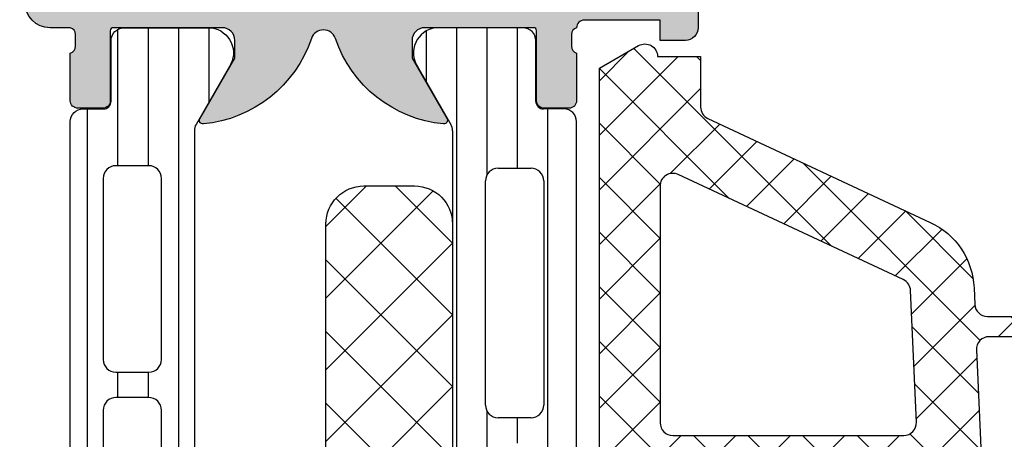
# Model space of a CAD drawing. Header units: millimetres. Extents: x 247761 to 294611, y 172579 to 236863.
# Tile 148 of 256: x 261824 to 261863, y 174666 to 174683. Entities that reach past the tile are written whole.
import ezdxf

# ---------------------------------------------------------------- set-up
doc = ezdxf.new("R2010")
doc.units = ezdxf.units.MM
doc.layers.add('FASÁDA DETAILNÍ', color=4, linetype='Continuous')
doc.layers.add('NOVA', color=240, linetype='Continuous')

# ---------------------------------------------------------------- blocks, each defined once
blk = doc.blocks.new('A$C69D17D4D')
at = {"layer": 'FASÁDA DETAILNÍ'}
h = blk.add_hatch(color=256, dxfattribs=at)
edge = h.paths.add_edge_path()
edge.add_arc((-12816.79999002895, 1311.061932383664), 0.1199999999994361, 90, 180.0000000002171)
edge.add_line((-12816.91999002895, 1311.061932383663), (-12816.91999002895, 1308.301934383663))
edge.add_arc((-12817.21999002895, 1308.301934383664), 0.3000000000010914, 270, 359.99999999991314, ccw=False)
edge.add_line((-12817.21999002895, 1308.001934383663), (-12818.199964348, 1308.001934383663))
edge.add_arc((-12818.199964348, 1308.301934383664), 0.3000000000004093, 180.0000000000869, 270, ccw=False)
edge.add_line((-12818.499964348, 1308.301934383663), (-12818.499964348, 1310.181945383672))
edge.add_arc((-12818.57883144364, 1310.449488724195), 0.2789255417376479, 286.4245945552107, 361.1628700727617)
edge.add_line((-12818.299963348, 1310.455149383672), (-12818.299963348, 1310.908743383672))
edge.add_arc((-12818.57880079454, 1310.914411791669), 0.2788950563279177, 358.8354106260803, 433.5801235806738)
edge.add_line((-12818.499964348, 1311.181932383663), (-12819.30013906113, 1311.181932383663))
edge.add_arc((-12819.30013906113, 1312.181932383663), 0.9999999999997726, 180.000000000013, 270, ccw=False)
edge.add_line((-12820.30013906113, 1312.181932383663), (-12820.30013906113, 1315.681939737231))
edge.add_arc((-12819.30011923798, 1315.681919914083), 1.000019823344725, 90.00113576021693, 179.9988642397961, ccw=False)
edge.add_line((-12819.30013906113, 1316.681939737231), (-12818.80013906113, 1316.681939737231))
edge.add_line((-12818.80013906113, 1316.681939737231), (-12818.80013906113, 1314.181939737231))
edge.add_arc((-12817.80009367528, 1314.181985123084), 1.0000453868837, 180.0026002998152, 269.9973997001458)
edge.add_line((-12817.80013906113, 1313.181939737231), (-12816.50012075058, 1313.181939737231))
edge.add_arc((-12816.50017325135, 1314.181992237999), 1.000052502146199, 270.003007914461, 359.9969920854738)
edge.add_line((-12815.50012075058, 1314.181939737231), (-12815.50012075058, 1321.181939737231))
edge.add_arc((-12816.02524250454, 1321.681939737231), 0.7250881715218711, 316.4038161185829, 403.5961838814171)
edge.add_line((-12815.50012075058, 1322.181939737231), (-12815.50012075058, 1328.216027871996))
edge.add_arc((-12816.50017325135, 1328.215975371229), 1.000052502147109, 0.00300791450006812, 89.99699208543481)
edge.add_line((-12816.50012075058, 1329.216027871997), (-12817.80013906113, 1329.216027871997))
edge.add_arc((-12817.80009367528, 1328.215982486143), 1.000045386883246, 90.00260029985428, 179.9973997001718)
edge.add_line((-12818.80013906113, 1328.216027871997), (-12818.80013906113, 1326.681939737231))
edge.add_line((-12818.80013906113, 1326.681939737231), (-12819.40014516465, 1326.681939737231))
edge.add_line((-12819.40014516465, 1326.681939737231), (-12820.50012075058, 1327.781945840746))
edge.add_line((-12820.50012075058, 1327.781945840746), (-12820.50012075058, 1331.181939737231))
edge.add_line((-12820.50012075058, 1331.181939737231), (-12793.50021993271, 1331.181939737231))
edge.add_line((-12793.50021993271, 1331.181939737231), (-12793.50021993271, 1327.781945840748))
edge.add_line((-12793.50021993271, 1327.781945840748), (-12794.60019551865, 1326.681939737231))
edge.add_line((-12794.60019551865, 1326.681939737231), (-12795.20020162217, 1326.681939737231))
edge.add_line((-12795.20020162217, 1326.681939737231), (-12795.20020162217, 1328.216027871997))
edge.add_arc((-12796.20024700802, 1328.215982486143), 1.0000453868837, 0.002600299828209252, 89.99739970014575)
edge.add_line((-12796.20020162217, 1329.216027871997), (-12797.50021993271, 1329.216027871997))
edge.add_arc((-12797.50016743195, 1328.215975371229), 1.000052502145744, 90.003007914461, 179.9969920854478)
edge.add_line((-12798.50021993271, 1328.216027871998), (-12798.50021993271, 1322.181939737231))
edge.add_arc((-12797.97509817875, 1321.681939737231), 0.7250881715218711, 136.4038161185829, 223.5961838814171)
edge.add_line((-12798.50021993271, 1321.181939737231), (-12798.50021993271, 1314.181939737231))
edge.add_arc((-12797.50016743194, 1314.181992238), 1.000052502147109, 180.0030079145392, 269.9969920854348)
edge.add_line((-12797.50021993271, 1313.181939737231), (-12796.20020162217, 1313.181939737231))
edge.add_arc((-12796.20024700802, 1314.181985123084), 1.000045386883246, 270.0026002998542, 359.9973997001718)
edge.add_line((-12795.20020162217, 1314.181939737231), (-12795.20020162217, 1316.681939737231))
edge.add_line((-12795.20020162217, 1316.681939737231), (-12794.70020162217, 1316.681939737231))
edge.add_arc((-12794.70022144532, 1315.681919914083), 1.00001982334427, 0.0011357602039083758, 89.99886423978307, ccw=False)
edge.add_line((-12793.70020162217, 1315.681939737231), (-12793.70020162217, 1311.181939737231))
edge.add_arc((-12794.20019130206, 1311.181929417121), 0.4999896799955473, -90.00118262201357, 0.0011826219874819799, ccw=False)
edge.add_line((-12794.20020162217, 1310.681939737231), (-12795.20020162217, 1310.681939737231))
edge.add_line((-12795.20020162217, 1310.681939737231), (-12795.20020162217, 1311.481942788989))
edge.add_line((-12795.20020162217, 1311.481942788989), (-12798.20021688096, 1311.481942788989))
edge.add_arc((-12798.20021957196, 1311.181935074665), 0.3000077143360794, 89.99948607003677, 180.0005139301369)
edge.add_arc((-12798.42139083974, 1310.91441179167), 0.278895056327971, 106.4198764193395, 181.1645893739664)
edge.add_line((-12798.70022828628, 1310.908743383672), (-12798.70022828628, 1310.455149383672))
edge.add_arc((-12798.42136019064, 1310.449488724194), 0.2789255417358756, 178.8371299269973, 253.5754054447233)
edge.add_line((-12798.50022728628, 1310.181945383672), (-12798.50022728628, 1308.301934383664))
edge.add_arc((-12798.80022728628, 1308.301934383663), 0.2999999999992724, -90, 8.691358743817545e-11, ccw=False)
edge.add_line((-12798.80022728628, 1308.001934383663), (-12799.78020160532, 1308.001934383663))
edge.add_arc((-12799.78020160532, 1308.301934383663), 0.2999999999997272, 179.9999999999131, 270, ccw=False)
edge.add_line((-12800.08020160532, 1308.301934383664), (-12800.08020160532, 1311.061932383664))
edge.add_arc((-12800.20020160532, 1311.061932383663), 0.1200000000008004, 2.171258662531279e-10, 90)
edge.add_line((-12800.20020160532, 1311.181932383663), (-12804.50022728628, 1311.181932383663))
edge.add_arc((-12804.50022728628, 1310.681932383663), 0.5, 90, 179.9999999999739)
edge.add_line((-12805.00022728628, 1310.681932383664), (-12805.00022728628, 1309.981932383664))
edge.add_line((-12805.00022728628, 1309.981932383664), (-12803.61873182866, 1307.589112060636))
edge.add_arc((-12803.73834707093, 1307.520052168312), 0.1381197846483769, -97.70243749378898, 29.99999999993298, ccw=False)
edge.add_arc((-12803.29072868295, 1312.361403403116), 4.999999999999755, 198.7094007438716, 264.65077199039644, ccw=False)
edge.add_arc((-12808.50009581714, 1310.5971772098), 0.5000000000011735, 18.709400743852, 161.2905992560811)
edge.add_arc((-12813.70946295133, 1312.361403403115), 4.99999999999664, 275.3492280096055, 341.29059925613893, ccw=False)
edge.add_arc((-12813.26184456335, 1307.520052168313), 0.1381197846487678, 150.0000000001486, 277.70243749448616, ccw=False)
edge.add_line((-12813.38145980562, 1307.589112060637), (-12811.999964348, 1309.981932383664))
edge.add_line((-12811.999964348, 1309.981932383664), (-12811.999964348, 1310.681932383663))
edge.add_arc((-12812.499964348, 1310.681932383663), 0.5, 359.999999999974, 450)
edge.add_line((-12812.499964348, 1311.181932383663), (-12816.79999002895, 1311.181932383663))
edge = h.paths.add_edge_path(flags=16)
edge.add_arc((-12801.50021230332, 1329.081933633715), 0.5, 0, 90)
edge.add_line((-12801.50021230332, 1329.581933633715), (-12813.50012075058, 1329.581933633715))
edge.add_arc((-12813.50012075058, 1329.081933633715), 0.5, 90, 180)
edge.add_line((-12814.00012075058, 1329.081933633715), (-12814.00012075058, 1313.381951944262))
edge.add_arc((-12813.50012075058, 1313.381951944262), 0.5, 180, 270)
edge.add_line((-12813.50012075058, 1312.881951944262), (-12801.50021230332, 1312.881951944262))
edge.add_arc((-12801.50021230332, 1313.381951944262), 0.5, 270, 360)
edge.add_line((-12801.00021230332, 1313.381951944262), (-12801.00021230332, 1314.881951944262))
edge.add_line((-12801.00021230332, 1314.881951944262), (-12800.50021230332, 1314.881951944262))
edge.add_arc((-12800.50021230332, 1315.381951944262), 0.5, 270, 360)
edge.add_line((-12800.00021230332, 1315.381951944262), (-12800.00021230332, 1327.081933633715))
edge.add_arc((-12800.50021230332, 1327.081933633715), 0.5, 0, 90)
edge.add_line((-12800.50021230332, 1327.581933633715), (-12801.00021230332, 1327.581933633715))
edge.add_line((-12801.00021230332, 1327.581933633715), (-12801.00021230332, 1329.081933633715))
h = blk.add_hatch(dxfattribs=at)
h.set_pattern_fill('_USER', color=256, scale=1.2, angle=90, style=0, pattern_type=0)
h.set_pattern_definition([(90, (-12818.50012075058, 1273.681939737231), (-1.2, 7.347638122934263e-17), [])])
edge = h.paths.add_edge_path()
edge.add_line((-12813.53310896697, 1277.506049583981), (-12812.21463925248, 1275.222392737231))
edge.add_arc((-12813.05589190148, 1274.681757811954), 0.9999960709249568, -81.81839194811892, 32.72701609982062, ccw=False)
edge.add_line((-12812.91358125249, 1273.691939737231), (-12816.39012275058, 1273.691939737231))
edge.add_arc((-12816.39012539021, 1274.19193571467), 0.4999959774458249, 179.9996975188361, 270.0003024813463, ccw=False)
edge.add_line((-12816.89012136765, 1274.191938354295), (-12816.88978941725, 1276.591936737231))
edge.add_arc((-12817.18978941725, 1276.591936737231), 0.2999999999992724, 359.9999999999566, 450)
edge.add_line((-12817.18978941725, 1276.891936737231), (-12818.00012075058, 1276.891936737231))
edge.add_arc((-12818.00012342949, 1277.391934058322), 0.4999973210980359, 179.9996930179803, 270.0003069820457, ccw=False)
edge.add_line((-12818.50012075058, 1277.391936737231), (-12818.50012075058, 1307.474411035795))
edge.add_arc((-12818.00012342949, 1307.474413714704), 0.4999973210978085, 89.99969301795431, 180.0003069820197, ccw=False)
edge.add_line((-12818.00012075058, 1307.974411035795), (-12817.18978941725, 1307.974411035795))
edge.add_arc((-12817.18978941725, 1308.274411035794), 0.2999999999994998, 270, 360.0000000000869)
edge.add_line((-12816.88978941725, 1308.274411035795), (-12816.89012136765, 1310.674409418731))
edge.add_arc((-12816.39012539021, 1310.674412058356), 0.4999959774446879, 89.9996975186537, 180.0003024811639, ccw=False)
edge.add_line((-12816.39012275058, 1311.174408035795), (-12812.91358125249, 1311.174408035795))
edge.add_arc((-12813.05589190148, 1310.184589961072), 0.9999960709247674, -32.72701609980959, 81.81839194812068, ccw=False)
edge.add_line((-12812.21463925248, 1309.643955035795), (-12813.53310896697, 1307.360298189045))
edge.add_arc((-12813.10009625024, 1307.110298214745), 0.5000000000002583, 150.0000034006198, 179.9999400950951)
edge.add_line((-12813.60009625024, 1307.110298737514), (-12813.60009625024, 1277.756049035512))
edge.add_arc((-12813.10009625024, 1277.756049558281), 0.5000000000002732, 180.0000599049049, 209.9999965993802)
edge = h.paths.add_edge_path(flags=16)
edge.add_line((-12814.90010701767, 1298.082766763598), (-12814.90012227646, 1305.232791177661))
edge.add_arc((-12815.4001658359, 1305.232747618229), 0.500043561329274, 0.004991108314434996, 89.9950088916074)
edge.add_line((-12815.40012227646, 1305.732791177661), (-12816.70013105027, 1305.732791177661))
edge.add_arc((-12816.70010346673, 1305.232778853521), 0.5000123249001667, 90.00316076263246, 179.9985877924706)
edge.add_line((-12817.20011579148, 1305.232791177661), (-12817.20011579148, 1298.082766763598))
edge.add_arc((-12816.70007223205, 1298.082810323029), 0.500043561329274, 180.0049911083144, 269.9950088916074)
edge.add_line((-12816.70011579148, 1297.582766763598), (-12815.40010701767, 1297.582766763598))
edge.add_arc((-12815.40015057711, 1298.082810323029), 0.5000435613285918, 270.0049911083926, 359.9950088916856)
edge = h.paths.add_edge_path(flags=16)
edge.add_line((-12814.90010701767, 1279.732767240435), (-12814.90010701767, 1286.882793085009))
edge.add_arc((-12815.40015057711, 1286.882749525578), 0.500043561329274, 0.004991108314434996, 89.9950088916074)
edge.add_line((-12815.40010701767, 1287.382793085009), (-12816.70011579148, 1287.382793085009))
edge.add_arc((-12816.70007223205, 1286.882749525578), 0.5000435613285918, 90.0049911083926, 179.9950088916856)
edge.add_line((-12817.20011579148, 1286.882793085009), (-12817.20011579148, 1279.732767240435))
edge.add_arc((-12816.70007223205, 1279.732810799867), 0.500043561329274, 180.0049911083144, 269.9950088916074)
edge.add_line((-12816.70011579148, 1279.232767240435), (-12815.40010701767, 1279.232767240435))
edge.add_arc((-12815.40015057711, 1279.732810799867), 0.5000435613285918, 270.0049911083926, 359.9950088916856)
edge = h.paths.add_edge_path(flags=16)
edge.add_line((-12814.90010701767, 1288.882793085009), (-12814.90010701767, 1296.082766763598))
edge.add_arc((-12815.40005624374, 1296.082817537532), 0.4999492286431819, 359.9941811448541, 450.0058188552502)
edge.add_line((-12815.40010701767, 1296.582766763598), (-12816.70011579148, 1296.582766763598))
edge.add_arc((-12816.70016656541, 1296.082817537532), 0.4999492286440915, 89.99418114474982, 180.0058188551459)
edge.add_line((-12817.20011579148, 1296.082766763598), (-12817.20011579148, 1288.882793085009))
edge.add_arc((-12816.70016656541, 1288.882742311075), 0.4999492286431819, 179.9941811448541, 270.0058188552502)
edge.add_line((-12816.70011579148, 1288.382793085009), (-12815.40010701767, 1288.382793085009))
edge.add_arc((-12815.40005624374, 1288.882742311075), 0.4999492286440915, 269.9941811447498, 360.005818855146)
h = blk.add_hatch(dxfattribs=at)
h.set_pattern_fill('LINIE', color=256, scale=1.2, angle=90, style=0)
h.set_pattern_definition([(90, (19.28296211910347, -0.6246130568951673), (-1.2, 7.347638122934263e-17), [])])
edge = h.paths.add_edge_path()
edge.add_arc((-12799.80931041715, 1271.592023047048), 0.2999999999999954, 90.00207529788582, 180.0020752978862, ccw=False)
edge.add_line((-12799.80932128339, 1271.892023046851), (-12798.99898995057, 1271.892051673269))
edge.add_arc((-12798.99900538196, 1272.392048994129), 0.4999973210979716, 270.0017683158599, 360.0023822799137)
edge.add_line((-12798.49900806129, 1272.392069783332), (-12798.4976875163, 1273.23314202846))
edge.add_arc((-12798.2976875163, 1273.23314202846), 0.1999999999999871, 90.00000000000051, 180.0000000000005, ccw=False)
edge.add_line((-12798.2976875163, 1273.43314202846), (-12794.19768751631, 1273.43314202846))
edge.add_arc((-12794.19768751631, 1273.93314202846), 0.5000000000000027, 269.9999999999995, 359.9999999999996)
edge.add_line((-12793.69768751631, 1273.93314202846), (-12793.69768751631, 1274.763891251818))
edge.add_arc((-12794.69768751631, 1274.763891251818), 0.9999999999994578, 360.0000000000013, 434.9999999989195)
edge.add_line((-12794.43886847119, 1275.729817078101), (-12795.19768751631, 1275.93314202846))
edge.add_line((-12795.19768751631, 1275.93314202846), (-12795.19768751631, 1274.93314202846))
edge.add_line((-12795.19768751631, 1274.93314202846), (-12797.4976875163, 1274.93314202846))
edge.add_arc((-12797.49597827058, 1275.937268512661), 1.004127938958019, 180.2340877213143, 269.9024699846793, ccw=False)
edge.add_line((-12798.50009782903, 1275.933166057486), (-12798.50009782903, 1278.933044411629))
edge.add_arc((-12797.49597848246, 1278.929016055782), 1.004127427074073, 450.09751797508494, 539.7701403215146, ccw=False)
edge.add_line((-12797.4976875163, 1279.93314202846), (-12795.19768751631, 1279.93314202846))
edge.add_line((-12795.19768751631, 1279.93314202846), (-12795.19768751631, 1278.93314202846))
edge.add_line((-12795.19768751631, 1278.93314202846), (-12794.43886847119, 1279.136466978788))
edge.add_arc((-12794.69768751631, 1280.102392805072), 1.000000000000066, 285.0000000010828, 359.9999999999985)
edge.add_line((-12793.69768751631, 1280.102392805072), (-12793.69768751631, 1280.93314202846))
edge.add_arc((-12794.19768751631, 1280.93314202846), 0.4999999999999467, 360, 450)
edge.add_line((-12794.19768751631, 1281.43314202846), (-12798.2976875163, 1281.43314202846))
edge.add_arc((-12798.2959589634, 1281.637315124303), 0.2041804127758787, 181.1558689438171, 269.5149389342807, ccw=False)
edge.add_line((-12798.50009782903, 1281.633196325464), (-12798.50012075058, 1307.474563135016))
edge.add_arc((-12799.00011807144, 1307.474547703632), 0.4999973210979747, 360.0017683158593, 450.0023822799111)
edge.add_line((-12799.00013886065, 1307.974545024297), (-12799.81047019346, 1307.974516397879))
edge.add_arc((-12799.8104810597, 1308.274516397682), 0.299999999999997, 180.0020752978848, 270.0020752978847, ccw=False)
edge.add_line((-12800.1104810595, 1308.274505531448), (-12800.11023603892, 1310.674503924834))
edge.add_arc((-12800.61023201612, 1310.674488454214), 0.499995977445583, 360.0017728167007, 450.0023777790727)
edge.add_line((-12800.610252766, 1311.174484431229), (-12804.0867942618, 1311.174357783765))
edge.add_arc((-12803.94444776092, 1310.184544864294), 0.99999607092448, 458.1836833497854, 572.7290913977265)
edge.add_line((-12804.78568082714, 1309.643879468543), (-12803.46712839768, 1307.360270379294))
edge.add_arc((-12803.90013205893, 1307.1102547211), 0.5000000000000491, 360.00213520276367, 390.00207189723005, ccw=False)
edge.add_line((-12803.40013205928, 1307.110273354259), (-12803.39904574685, 1272.75600459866))
edge.add_arc((-12803.89904574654, 1272.755987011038), 0.5000000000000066, 330.0020786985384, 360.0020153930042, ccw=False)
edge.add_line((-12803.4660239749, 1272.506002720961), (-12804.78441097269, 1270.222298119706))
edge.add_arc((-12803.94313874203, 1269.681693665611), 0.9999960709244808, 507.2750591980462, 621.8204672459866)
edge.add_line((-12804.08541353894, 1268.691870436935), (-12800.60887204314, 1268.691997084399))
edge.add_arc((-12800.60888751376, 1269.191993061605), 0.4999959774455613, 270.0017728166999, 360.0023777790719)
edge.add_line((-12800.10889153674, 1269.192013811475), (-12800.10931041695, 1271.592012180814))
edge = h.paths.add_edge_path(flags=16)
edge.add_line((-12800.299586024, 1295.783135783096), (-12801.59958013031, 1295.783135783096))
edge.add_arc((-12801.59958376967, 1296.283132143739), 0.4999963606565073, 179.9995829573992, 270.0004170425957, ccw=False)
edge.add_line((-12802.09958013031, 1296.283135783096), (-12802.09958013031, 1305.13312967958))
edge.add_arc((-12801.59958376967, 1305.133133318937), 0.4999963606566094, 89.99958295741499, 180.0004170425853, ccw=False)
edge.add_line((-12801.59958013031, 1305.63312967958), (-12800.29958602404, 1305.63312967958))
edge.add_arc((-12800.29956945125, 1305.133129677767), 0.5000000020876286, 360.0000002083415, 450.0018991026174, ccw=False)
edge.add_line((-12799.79956944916, 1305.133129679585), (-12799.79956944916, 1296.283135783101))
edge.add_arc((-12800.29956945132, 1296.283135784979), 0.5000000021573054, 269.99810091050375, 359.99999978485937, ccw=False)
edge = h.paths.add_edge_path(flags=16)
edge.add_arc((-12800.29956944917, 1285.583129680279), 0.4999999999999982, 269.9999999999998, 360.000000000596, ccw=False)
edge.add_line((-12800.29956944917, 1285.083129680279), (-12801.59958013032, 1285.083129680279))
edge.add_arc((-12801.59958013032, 1285.583129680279), 0.4999999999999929, 179.9999999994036, 269.99999999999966, ccw=False)
edge.add_line((-12802.09958013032, 1285.583129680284), (-12802.09958013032, 1294.2831357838))
edge.add_arc((-12801.59958013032, 1294.283135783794), 0.5000000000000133, 450.0000000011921, 539.9999999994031, ccw=False)
edge.add_line((-12801.59958013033, 1294.783135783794), (-12800.29956944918, 1294.783135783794))
edge.add_arc((-12800.29956944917, 1294.283135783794), 0.5000000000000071, 360.00000000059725, 450.0000000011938, ccw=False)
edge.add_line((-12799.79956944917, 1294.283135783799), (-12799.79956944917, 1285.583129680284))
edge = h.paths.add_edge_path(flags=16)
edge.add_arc((-12801.59958376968, 1283.583133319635), 0.4999963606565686, 89.99958295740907, 180.0004170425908, ccw=False)
edge.add_line((-12801.59958013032, 1284.083129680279), (-12800.29958602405, 1284.083129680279))
edge.add_arc((-12800.29956945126, 1283.583129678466), 0.5000000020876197, 360.00000020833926, 450.0018991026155, ccw=False)
edge.add_line((-12799.79956944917, 1283.583129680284), (-12799.79956944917, 1274.73312052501))
edge.add_arc((-12800.29955419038, 1274.733120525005), 0.4999847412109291, 269.99999999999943, 360.00000000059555, ccw=False)
edge.add_line((-12800.29955419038, 1274.233135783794), (-12801.59956487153, 1274.233135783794))
edge.add_arc((-12801.59956487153, 1274.733151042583), 0.5000152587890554, 179.9999999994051, 270.0000000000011, ccw=False)
edge.add_line((-12802.09958013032, 1274.733151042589), (-12802.09958013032, 1283.583129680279))
h = blk.add_hatch(dxfattribs=at)
h.set_pattern_fill('ANSI37', color=256, scale=0.48, angle=90, style=0)
h.set_pattern_definition([(135, (-12793.50012093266, 1281.181939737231), (-1.077630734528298, -1.077630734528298), []), (225, (-12793.50012093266, 1281.181939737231), (1.077630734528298, -1.077630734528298), [])])
edge = h.paths.add_edge_path(flags=16)
edge.add_line((-12794.16441493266, 1277.780662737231), (-12795.55726893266, 1277.880406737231))
edge.add_arc((-12795.60012642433, 1277.281939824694), 0.5999995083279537, 85.90391948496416, 180.0000083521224)
edge.add_arc((-12795.60012642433, 1277.281939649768), 0.5999995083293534, 179.9999916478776, 274.0960805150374)
edge.add_line((-12795.55726893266, 1276.683472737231), (-12794.16441493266, 1276.783216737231))
edge.add_arc((-12794.20012940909, 1277.281939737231), 0.5000001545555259, 274.0960644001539, 445.903935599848)
edge = h.paths.add_edge_path(flags=16)
edge.add_arc((-12791.0001213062, 1275.681943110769), 0.49999962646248, 89.9999571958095, 180.0000428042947)
edge.add_line((-12791.50012093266, 1275.681942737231), (-12791.50012093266, 1272.088257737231))
edge.add_arc((-12791.00012059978, 1272.088257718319), 0.5000003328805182, 179.9999978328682, 293.218026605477)
edge.add_line((-12790.80300493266, 1271.628751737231), (-12784.47190293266, 1274.344629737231))
edge.add_arc((-12784.66901885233, 1274.804135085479), 0.4999998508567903, 293.2180817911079, 362.500110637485)
edge.add_line((-12784.16949493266, 1274.825945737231), (-12784.20782093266, 1275.703752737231))
edge.add_arc((-12784.70734454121, 1275.681943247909), 0.4999994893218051, 2.499979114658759, 90.00004485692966)
edge.add_line((-12784.70734493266, 1276.181942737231), (-12791.00012093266, 1276.181942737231))
edge = h.paths.add_edge_path(flags=16)
edge.add_line((-12785.59195893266, 1301.235861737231), (-12794.48881193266, 1305.384531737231))
edge.add_arc((-12794.70012106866, 1304.931377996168), 0.4999998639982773, 64.99999208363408, 180.0000296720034)
edge.add_line((-12795.20012093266, 1304.931377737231), (-12795.20012093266, 1295.581942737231))
edge.add_arc((-12794.7001213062, 1295.581942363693), 0.4999996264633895, 179.9999571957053, 270.0000428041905)
edge.add_line((-12794.70012093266, 1295.081942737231), (-12785.57619793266, 1295.081942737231))
edge.add_arc((-12785.57619809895, 1295.581942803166), 0.5000000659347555, 270.0000190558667, 362.5000272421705)
edge.add_line((-12785.07667393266, 1295.603752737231), (-12785.30374393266, 1300.804516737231))
edge.add_arc((-12785.80326933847, 1300.782707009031), 0.5000012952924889, 2.4999974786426, 64.99990801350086)
edge = h.paths.add_edge_path(flags=16)
edge.add_arc((-12794.7001213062, 1292.381943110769), 0.49999962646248, 89.9999571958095, 180.0000428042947)
edge.add_line((-12795.20012093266, 1292.381942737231), (-12795.20012093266, 1285.181942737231))
edge.add_arc((-12794.7001213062, 1285.181942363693), 0.4999996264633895, 179.9999571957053, 270.0000428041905)
edge.add_line((-12794.70012093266, 1284.681942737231), (-12793.50012093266, 1284.681942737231))
edge.add_arc((-12793.50011943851, 1282.681944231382), 1.999998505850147, -4.280428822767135e-05, 90.00004280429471, ccw=False)
edge.add_line((-12791.50012093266, 1282.681942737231), (-12791.50012093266, 1278.881942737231))
edge.add_arc((-12791.0001213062, 1278.881942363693), 0.4999996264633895, 179.9999571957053, 270.0000428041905)
edge.add_line((-12791.00012093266, 1278.381942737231), (-12784.84705993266, 1278.381942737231))
edge.add_arc((-12784.84706009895, 1278.881942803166), 0.5000000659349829, 270.0000190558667, 362.5000272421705)
edge.add_line((-12784.34753593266, 1278.903752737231), (-12784.58767093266, 1284.403752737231))
edge.add_arc((-12785.08719454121, 1284.381943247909), 0.499999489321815, 2.499979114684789, 90.00004485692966)
edge.add_line((-12785.08719493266, 1284.881942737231), (-12790.40012093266, 1284.881942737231))
edge.add_arc((-12790.40012093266, 1285.981942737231), 1.099999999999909, 90, 270, ccw=False)
edge.add_line((-12790.40012093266, 1287.081942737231), (-12785.22690993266, 1287.081942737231))
edge.add_arc((-12785.22691009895, 1287.581942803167), 0.500000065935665, 270.0000190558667, 362.5000272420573)
edge.add_line((-12784.72738593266, 1287.603752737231), (-12784.93695893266, 1292.403752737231))
edge.add_arc((-12785.43648254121, 1292.381943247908), 0.4999994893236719, 2.499979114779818, 90.00004485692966)
edge.add_line((-12785.43648293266, 1292.881942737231), (-12794.70012093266, 1292.881942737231))
edge = h.paths.add_edge_path()
edge.add_line((-12793.31366393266, 1307.594995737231), (-12784.52579793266, 1303.497146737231))
edge.add_ellipse((-12785.79365542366, 1300.778221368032), major_axis=(-3.000002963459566, 0), ratio=1, start_angle=182.500058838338, end_angle=244.9999693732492, ccw=False)
edge.add_line((-12782.79650793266, 1300.909082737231), (-12782.76817393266, 1300.260132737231))
edge.add_ellipse((-12782.26865032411, 1300.281942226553), major_axis=(-0.4999994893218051, 0), ratio=1, start_angle=2.499979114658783, end_angle=90.00004485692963)
edge.add_line((-12782.26864993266, 1299.781942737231), (-12781.30012093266, 1299.781942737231))
edge.add_ellipse((-12781.30012085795, 1299.681942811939), major_axis=(-0.09999992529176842, 0), ratio=1, start_angle=179.9999571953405, end_angle=270.00004280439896, ccw=False)
edge.add_line((-12781.20012093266, 1299.681942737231), (-12781.20012093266, 1299.081942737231))
edge.add_ellipse((-12781.30012085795, 1299.081942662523), major_axis=(-0.09999992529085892, 0), ratio=1, start_angle=89.9999571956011, end_angle=180.0000428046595, ccw=False)
edge.add_line((-12781.30012093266, 1298.981942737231), (-12782.20315893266, 1298.981942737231))
edge.add_ellipse((-12782.20315876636, 1298.481942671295), major_axis=(-0.500000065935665, 0), ratio=1, start_angle=-89.99998094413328, end_angle=2.500027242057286)
edge.add_line((-12782.70268293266, 1298.460132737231), (-12782.30884493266, 1289.559838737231))
edge.add_ellipse((-12781.80933365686, 1289.581942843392), major_axis=(-0.5000001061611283, 0), ratio=1, start_angle=2.533769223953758, end_angle=90.000082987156)
edge.add_line((-12781.80933293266, 1289.081942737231), (-12781.20012093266, 1289.081942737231))
edge.add_ellipse((-12781.20012085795, 1288.981942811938), major_axis=(-0.09999992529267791, 0), ratio=1, start_angle=179.9999571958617, end_angle=270.00004280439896, ccw=False)
edge.add_line((-12781.10012093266, 1288.981942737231), (-12781.10012093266, 1288.381942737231))
edge.add_ellipse((-12781.20012085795, 1288.381942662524), major_axis=(-0.09999992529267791, 0), ratio=1, start_angle=89.9999571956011, end_angle=180.0000428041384, ccw=False)
edge.add_line((-12781.20012093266, 1288.281942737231), (-12781.72968293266, 1288.281942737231))
edge.add_ellipse((-12781.72968323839, 1287.7819422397), major_axis=(-0.5000004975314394, 0), ratio=1, start_angle=-90.00003503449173, end_angle=2.533697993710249)
edge.add_line((-12782.22919493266, 1287.759838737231), (-12781.71853893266, 1276.219613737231))
edge.add_ellipse((-12781.21901433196, 1276.241423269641), major_axis=(-0.5000004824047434, 0), ratio=1, start_angle=2.499979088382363, end_angle=93.2170573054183)
edge.add_line((-12781.19095493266, 1275.742210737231), (-12776.05721193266, 1276.030773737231))
edge.add_ellipse((-12776.17276735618, 1276.441191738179), major_axis=(-0.4263754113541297, 0), ratio=1, start_angle=105.724854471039, end_angle=249.2410276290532)
edge.add_line((-12776.02164393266, 1276.839886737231), (-12776.25424693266, 1276.838646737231))
edge.add_line((-12776.25424693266, 1276.838646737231), (-12778.13682593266, 1276.540508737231))
edge.add_line((-12778.13682593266, 1276.540508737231), (-12780.98611093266, 1276.940934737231))
edge.add_ellipse((-12780.94436033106, 1277.238015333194), major_axis=(-0.2999999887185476, 0), ratio=1, start_angle=-34.597746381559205, end_angle=82.00025595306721, ccw=False)
edge.add_ellipse((-12778.7217892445, 1275.704901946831), major_axis=(-3.000047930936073, 0), ratio=1, start_angle=251.99157541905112, end_angle=325.4023587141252, ccw=False)
edge.add_line((-12777.79430393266, 1278.557980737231), (-12775.53941293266, 1277.924404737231))
edge.add_ellipse((-12775.70034247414, 1277.149192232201), major_axis=(-0.7917403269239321, 0), ratio=1, start_angle=186.7983462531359, end_angle=258.2723102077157, ccw=False)
edge.add_line((-12774.91416893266, 1277.242914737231), (-12774.91294793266, 1276.184704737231))
edge.add_ellipse((-12776.09203415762, 1276.313828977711), major_axis=(-1.186135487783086, 0), ratio=1, start_angle=108.6555764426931, end_angle=173.7503218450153, ccw=False)
edge.add_line((-12775.71261493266, 1275.190014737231), (-12778.95395493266, 1274.095681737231))
edge.add_line((-12778.95395493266, 1274.095681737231), (-12787.00374993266, 1271.205903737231))
edge.add_line((-12787.00374993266, 1271.205903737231), (-12796.90162693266, 1266.873094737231))
edge.add_ellipse((-12797.09989699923, 1267.332103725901), major_axis=(-0.5000002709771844, 0), ratio=1, start_angle=0.06657637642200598, end_angle=113.36204948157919, ccw=False)
edge.add_line((-12797.59989693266, 1267.331522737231), (-12797.60053193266, 1267.878223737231))
edge.add_ellipse((-12797.10053182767, 1267.878804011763), major_axis=(-0.5000004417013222, 0), ratio=1, start_angle=-66.0791754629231, end_angle=0.0664945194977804, ccw=False)
edge.add_line((-12797.30326893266, 1268.335857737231), (-12794.09926593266, 1269.737613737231))
edge.add_ellipse((-12794.50012027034, 1270.653754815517), major_axis=(-0.9999993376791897, 0), ratio=1, start_angle=113.6316147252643, end_angle=180.0000528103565)
edge.add_line((-12793.50012093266, 1270.653755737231), (-12793.50012093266, 1275.881697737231))
edge.add_line((-12793.50012093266, 1275.881697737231), (-12795.29959993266, 1275.881706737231))
edge.add_line((-12795.29959993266, 1275.881706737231), (-12795.43754193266, 1275.366905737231))
edge.add_ellipse((-12795.71469595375, 1275.481670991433), major_axis=(-0.2999756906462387, 0), ratio=1, start_angle=67.49643330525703, end_angle=157.5062997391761, ccw=False)
edge.add_line((-12795.82950893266, 1275.204536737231), (-12797.09963593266, 1276.053703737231))
edge.add_ellipse((-12796.5999151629, 1276.91956792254), major_axis=(-0.9997207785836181, 0), ratio=1, start_angle=-0.007611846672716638, end_angle=60.00923930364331, ccw=False)
edge.add_line((-12797.59963593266, 1276.919700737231), (-12797.59960493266, 1277.644061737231))
edge.add_ellipse((-12796.59986710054, 1277.643853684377), major_axis=(-0.9997378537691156, 0), ratio=1, start_angle=299.99132494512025, end_angle=359.98807632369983, ccw=False)
edge.add_line((-12797.09960493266, 1278.509727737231), (-12795.82950893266, 1279.358894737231))
edge.add_ellipse((-12795.71469704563, 1279.081747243), major_axis=(-0.2999875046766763, 0), ratio=1, start_angle=202.49860380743, end_angle=292.5024061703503, ccw=False)
edge.add_line((-12795.43754193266, 1279.196540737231), (-12795.29956993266, 1278.681724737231))
edge.add_line((-12795.29956993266, 1278.681724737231), (-12793.50012093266, 1278.681716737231))
edge.add_line((-12793.50012093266, 1278.681716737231), (-12793.50012093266, 1281.881943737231))
edge.add_ellipse((-12793.80012070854, 1281.881943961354), major_axis=(-0.2999997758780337, 0), ratio=1, start_angle=179.999957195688, end_angle=270.0000428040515)
edge.add_line((-12793.80012093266, 1282.181943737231), (-12797.10011693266, 1282.181943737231))
edge.add_ellipse((-12797.1001173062, 1282.681943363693), major_axis=(-0.49999962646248, 0), ratio=1, start_angle=-4.280429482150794e-05, end_angle=90.00004280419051, ccw=False)
edge.add_line((-12797.60011693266, 1282.681943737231), (-12797.60011693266, 1309.579565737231))
edge.add_line((-12797.60011693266, 1309.579565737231), (-12796.04972493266, 1310.474683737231))
edge.add_ellipse((-12795.7997248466, 1310.041671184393), major_axis=(-0.4999999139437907, 0), ratio=1, start_angle=180.0000633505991, end_angle=300.0000170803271, ccw=False)
edge.add_line((-12795.29972493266, 1310.041671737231), (-12793.60235393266, 1310.041671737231))
edge.add_line((-12793.60235393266, 1310.041671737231), (-12793.60235393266, 1308.048149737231))
edge.add_ellipse((-12793.10235367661, 1308.04814938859), major_axis=(-0.500000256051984, 0), ratio=1, start_angle=-3.995133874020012e-05, end_angle=64.99987141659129)
h = blk.add_hatch(dxfattribs=at)
h.set_pattern_fill('ANSI37', color=256, scale=0.48, angle=90, style=0)
h.set_pattern_definition([(135, (-12793.50012075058, 1281.181939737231), (-1.077630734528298, -1.077630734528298), []), (225, (-12793.50012075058, 1281.181939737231), (1.077630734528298, -1.077630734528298), [])])
edge = h.paths.add_edge_path(flags=16)
edge.add_line((-12794.16441475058, 1277.780662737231), (-12795.55726875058, 1277.880406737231))
edge.add_arc((-12795.60012624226, 1277.281939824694), 0.5999995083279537, 85.90391948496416, 180.0000083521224)
edge.add_arc((-12795.60012624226, 1277.281939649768), 0.5999995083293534, 179.9999916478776, 274.0960805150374)
edge.add_line((-12795.55726875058, 1276.683472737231), (-12794.16441475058, 1276.783216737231))
edge.add_arc((-12794.20012922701, 1277.281939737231), 0.5000001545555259, 274.0960644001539, 445.903935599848)
edge = h.paths.add_edge_path(flags=16)
edge.add_arc((-12791.00012112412, 1275.681943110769), 0.49999962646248, 89.9999571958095, 180.0000428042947)
edge.add_line((-12791.50012075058, 1275.681942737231), (-12791.50012075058, 1272.088257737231))
edge.add_arc((-12791.0001204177, 1272.088257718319), 0.5000003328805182, 179.9999978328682, 293.218026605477)
edge.add_line((-12790.80300475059, 1271.628751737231), (-12784.47190275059, 1274.344629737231))
edge.add_arc((-12784.66901867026, 1274.804135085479), 0.4999998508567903, 293.2180817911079, 362.500110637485)
edge.add_line((-12784.16949475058, 1274.825945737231), (-12784.20782075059, 1275.703752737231))
edge.add_arc((-12784.70734435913, 1275.681943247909), 0.4999994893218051, 2.499979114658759, 90.00004485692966)
edge.add_line((-12784.70734475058, 1276.181942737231), (-12791.00012075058, 1276.181942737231))
edge = h.paths.add_edge_path(flags=16)
edge.add_line((-12785.59195875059, 1301.235861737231), (-12794.48881175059, 1305.384531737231))
edge.add_arc((-12794.70012088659, 1304.931377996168), 0.4999998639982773, 64.99999208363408, 180.0000296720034)
edge.add_line((-12795.20012075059, 1304.931377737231), (-12795.20012075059, 1295.581942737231))
edge.add_arc((-12794.70012112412, 1295.581942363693), 0.4999996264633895, 179.9999571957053, 270.0000428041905)
edge.add_line((-12794.70012075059, 1295.081942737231), (-12785.57619775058, 1295.081942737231))
edge.add_arc((-12785.57619791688, 1295.581942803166), 0.5000000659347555, 270.0000190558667, 362.5000272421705)
edge.add_line((-12785.07667375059, 1295.603752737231), (-12785.30374375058, 1300.804516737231))
edge.add_arc((-12785.80326915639, 1300.782707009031), 0.5000012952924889, 2.4999974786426, 64.99990801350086)
edge = h.paths.add_edge_path(flags=16)
edge.add_arc((-12794.70012112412, 1292.381943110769), 0.49999962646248, 89.9999571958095, 180.0000428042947)
edge.add_line((-12795.20012075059, 1292.381942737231), (-12795.20012075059, 1285.181942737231))
edge.add_arc((-12794.70012112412, 1285.181942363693), 0.4999996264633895, 179.9999571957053, 270.0000428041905)
edge.add_line((-12794.70012075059, 1284.681942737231), (-12793.50012075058, 1284.681942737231))
edge.add_arc((-12793.50011925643, 1282.681944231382), 1.999998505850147, -4.280428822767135e-05, 90.00004280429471, ccw=False)
edge.add_line((-12791.50012075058, 1282.681942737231), (-12791.50012075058, 1278.881942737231))
edge.add_arc((-12791.00012112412, 1278.881942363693), 0.4999996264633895, 179.9999571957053, 270.0000428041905)
edge.add_line((-12791.00012075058, 1278.381942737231), (-12784.84705975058, 1278.381942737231))
edge.add_arc((-12784.84705991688, 1278.881942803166), 0.5000000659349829, 270.0000190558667, 362.5000272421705)
edge.add_line((-12784.34753575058, 1278.903752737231), (-12784.58767075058, 1284.403752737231))
edge.add_arc((-12785.08719435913, 1284.381943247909), 0.499999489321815, 2.499979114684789, 90.00004485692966)
edge.add_line((-12785.08719475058, 1284.881942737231), (-12790.40012075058, 1284.881942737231))
edge.add_arc((-12790.40012075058, 1285.981942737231), 1.099999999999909, 90, 270, ccw=False)
edge.add_line((-12790.40012075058, 1287.081942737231), (-12785.22690975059, 1287.081942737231))
edge.add_arc((-12785.22690991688, 1287.581942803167), 0.500000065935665, 270.0000190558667, 362.5000272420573)
edge.add_line((-12784.72738575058, 1287.603752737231), (-12784.93695875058, 1292.403752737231))
edge.add_arc((-12785.43648235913, 1292.381943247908), 0.4999994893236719, 2.499979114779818, 90.00004485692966)
edge.add_line((-12785.43648275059, 1292.881942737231), (-12794.70012075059, 1292.881942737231))
edge = h.paths.add_edge_path()
edge.add_line((-12793.31366375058, 1307.594995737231), (-12784.52579775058, 1303.497146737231))
edge.add_ellipse((-12785.79365524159, 1300.778221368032), major_axis=(-3.000002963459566, 0), ratio=1, start_angle=182.500058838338, end_angle=244.9999693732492, ccw=False)
edge.add_line((-12782.79650775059, 1300.909082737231), (-12782.76817375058, 1300.260132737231))
edge.add_ellipse((-12782.26865014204, 1300.281942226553), major_axis=(-0.4999994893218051, 0), ratio=1, start_angle=2.499979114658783, end_angle=90.00004485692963)
edge.add_line((-12782.26864975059, 1299.781942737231), (-12781.30012075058, 1299.781942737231))
edge.add_ellipse((-12781.30012067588, 1299.681942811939), major_axis=(-0.09999992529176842, 0), ratio=1, start_angle=179.9999571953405, end_angle=270.00004280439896, ccw=False)
edge.add_line((-12781.20012075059, 1299.681942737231), (-12781.20012075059, 1299.081942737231))
edge.add_ellipse((-12781.30012067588, 1299.081942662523), major_axis=(-0.09999992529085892, 0), ratio=1, start_angle=89.9999571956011, end_angle=180.0000428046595, ccw=False)
edge.add_line((-12781.30012075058, 1298.981942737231), (-12782.20315875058, 1298.981942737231))
edge.add_ellipse((-12782.20315858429, 1298.481942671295), major_axis=(-0.500000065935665, 0), ratio=1, start_angle=-89.99998094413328, end_angle=2.500027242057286)
edge.add_line((-12782.70268275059, 1298.460132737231), (-12782.30884475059, 1289.559838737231))
edge.add_ellipse((-12781.80933347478, 1289.581942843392), major_axis=(-0.5000001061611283, 0), ratio=1, start_angle=2.533769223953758, end_angle=90.000082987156)
edge.add_line((-12781.80933275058, 1289.081942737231), (-12781.20012075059, 1289.081942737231))
edge.add_ellipse((-12781.20012067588, 1288.981942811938), major_axis=(-0.09999992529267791, 0), ratio=1, start_angle=179.9999571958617, end_angle=270.00004280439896, ccw=False)
edge.add_line((-12781.10012075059, 1288.981942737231), (-12781.10012075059, 1288.381942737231))
edge.add_ellipse((-12781.20012067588, 1288.381942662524), major_axis=(-0.09999992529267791, 0), ratio=1, start_angle=89.9999571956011, end_angle=180.0000428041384, ccw=False)
edge.add_line((-12781.20012075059, 1288.281942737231), (-12781.72968275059, 1288.281942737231))
edge.add_ellipse((-12781.72968305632, 1287.7819422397), major_axis=(-0.5000004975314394, 0), ratio=1, start_angle=-90.00003503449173, end_angle=2.533697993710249)
edge.add_line((-12782.22919475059, 1287.759838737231), (-12781.71853875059, 1276.219613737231))
edge.add_ellipse((-12781.21901414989, 1276.241423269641), major_axis=(-0.5000004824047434, 0), ratio=1, start_angle=2.499979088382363, end_angle=93.2170573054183)
edge.add_line((-12781.19095475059, 1275.742210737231), (-12776.05721175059, 1276.030773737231))
edge.add_ellipse((-12776.17276717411, 1276.441191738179), major_axis=(-0.4263754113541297, 0), ratio=1, start_angle=105.724854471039, end_angle=249.2410276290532)
edge.add_line((-12776.02164375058, 1276.839886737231), (-12776.25424675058, 1276.838646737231))
edge.add_line((-12776.25424675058, 1276.838646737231), (-12778.13682575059, 1276.540508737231))
edge.add_line((-12778.13682575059, 1276.540508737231), (-12780.98611075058, 1276.940934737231))
edge.add_ellipse((-12780.94436014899, 1277.238015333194), major_axis=(-0.2999999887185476, 0), ratio=1, start_angle=-34.597746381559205, end_angle=82.00025595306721, ccw=False)
edge.add_ellipse((-12778.72178906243, 1275.704901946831), major_axis=(-3.000047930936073, 0), ratio=1, start_angle=251.99157541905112, end_angle=325.4023587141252, ccw=False)
edge.add_line((-12777.79430375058, 1278.557980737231), (-12775.53941275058, 1277.924404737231))
edge.add_ellipse((-12775.70034229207, 1277.149192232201), major_axis=(-0.7917403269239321, 0), ratio=1, start_angle=186.7983462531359, end_angle=258.2723102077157, ccw=False)
edge.add_line((-12774.91416875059, 1277.242914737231), (-12774.91294775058, 1276.184704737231))
edge.add_ellipse((-12776.09203397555, 1276.313828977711), major_axis=(-1.186135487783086, 0), ratio=1, start_angle=108.6555764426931, end_angle=173.7503218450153, ccw=False)
edge.add_line((-12775.71261475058, 1275.190014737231), (-12778.95395475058, 1274.095681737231))
edge.add_line((-12778.95395475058, 1274.095681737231), (-12787.00374975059, 1271.205903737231))
edge.add_line((-12787.00374975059, 1271.205903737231), (-12796.90162675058, 1266.873094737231))
edge.add_ellipse((-12797.09989681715, 1267.332103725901), major_axis=(-0.5000002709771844, 0), ratio=1, start_angle=0.06657637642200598, end_angle=113.36204948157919, ccw=False)
edge.add_line((-12797.59989675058, 1267.331522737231), (-12797.60053175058, 1267.878223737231))
edge.add_ellipse((-12797.1005316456, 1267.878804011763), major_axis=(-0.5000004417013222, 0), ratio=1, start_angle=-66.0791754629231, end_angle=0.0664945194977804, ccw=False)
edge.add_line((-12797.30326875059, 1268.335857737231), (-12794.09926575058, 1269.737613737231))
edge.add_ellipse((-12794.50012008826, 1270.653754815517), major_axis=(-0.9999993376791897, 0), ratio=1, start_angle=113.6316147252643, end_angle=180.0000528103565)
edge.add_line((-12793.50012075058, 1270.653755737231), (-12793.50012075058, 1275.881697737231))
edge.add_line((-12793.50012075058, 1275.881697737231), (-12795.29959975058, 1275.881706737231))
edge.add_line((-12795.29959975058, 1275.881706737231), (-12795.43754175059, 1275.366905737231))
edge.add_ellipse((-12795.71469577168, 1275.481670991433), major_axis=(-0.2999756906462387, 0), ratio=1, start_angle=67.49643330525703, end_angle=157.5062997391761, ccw=False)
edge.add_line((-12795.82950875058, 1275.204536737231), (-12797.09963575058, 1276.053703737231))
edge.add_ellipse((-12796.59991498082, 1276.91956792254), major_axis=(-0.9997207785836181, 0), ratio=1, start_angle=-0.007611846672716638, end_angle=60.00923930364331, ccw=False)
edge.add_line((-12797.59963575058, 1276.919700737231), (-12797.59960475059, 1277.644061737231))
edge.add_ellipse((-12796.59986691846, 1277.643853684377), major_axis=(-0.9997378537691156, 0), ratio=1, start_angle=299.99132494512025, end_angle=359.98807632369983, ccw=False)
edge.add_line((-12797.09960475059, 1278.509727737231), (-12795.82950875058, 1279.358894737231))
edge.add_ellipse((-12795.71469686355, 1279.081747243), major_axis=(-0.2999875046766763, 0), ratio=1, start_angle=202.49860380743, end_angle=292.5024061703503, ccw=False)
edge.add_line((-12795.43754175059, 1279.196540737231), (-12795.29956975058, 1278.681724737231))
edge.add_line((-12795.29956975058, 1278.681724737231), (-12793.50012075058, 1278.681716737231))
edge.add_line((-12793.50012075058, 1278.681716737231), (-12793.50012075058, 1281.881943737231))
edge.add_ellipse((-12793.80012052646, 1281.881943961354), major_axis=(-0.2999997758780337, 0), ratio=1, start_angle=179.999957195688, end_angle=270.0000428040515)
edge.add_line((-12793.80012075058, 1282.181943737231), (-12797.10011675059, 1282.181943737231))
edge.add_ellipse((-12797.10011712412, 1282.681943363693), major_axis=(-0.49999962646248, 0), ratio=1, start_angle=-4.280429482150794e-05, end_angle=90.00004280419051, ccw=False)
edge.add_line((-12797.60011675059, 1282.681943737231), (-12797.60011675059, 1309.579565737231))
edge.add_line((-12797.60011675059, 1309.579565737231), (-12796.04972475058, 1310.474683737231))
edge.add_ellipse((-12795.79972466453, 1310.041671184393), major_axis=(-0.4999999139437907, 0), ratio=1, start_angle=180.0000633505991, end_angle=300.0000170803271, ccw=False)
edge.add_line((-12795.29972475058, 1310.041671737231), (-12793.60235375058, 1310.041671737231))
edge.add_line((-12793.60235375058, 1310.041671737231), (-12793.60235375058, 1308.048149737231))
edge.add_ellipse((-12793.10235349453, 1308.04814938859), major_axis=(-0.500000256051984, 0), ratio=1, start_angle=-3.995133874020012e-05, end_angle=64.99987141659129)
h = blk.add_hatch(dxfattribs=at)
h.set_pattern_fill('NETZ', color=256, scale=2, angle=-45.00000000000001, style=0)
h.set_pattern_definition([(315, (-12803.40085554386, 1289.933016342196), (1.414213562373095, 1.414213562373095), []), (44.99999999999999, (-12803.40085554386, 1289.933016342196), (-1.414213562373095, 1.414213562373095), [])])
h.paths.add_polyline_path([(-12808.40085554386, 1276.433016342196, 0.4142135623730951), (-12806.90085554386, 1274.933016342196), (-12804.90085554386, 1274.933016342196, 0.4142135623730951), (-12803.40085554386, 1276.433016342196), (-12803.40085554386, 1303.433016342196, 0.4142135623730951), (-12804.90085554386, 1304.933016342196), (-12806.90085554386, 1304.933016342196, 0.4142135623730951), (-12808.40085554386, 1303.433016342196)])
for p, q in [((-12800.610252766, 1311.174484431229), (-12804.0867942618, 1311.174357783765)), ((-12800.1104810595, 1308.274505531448), (-12800.11023603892, 1310.674503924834)), ((-12804.78568082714, 1309.643879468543), (-12803.46712839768, 1307.360270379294)), ((-12799.00013886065, 1307.974545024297), (-12799.81047019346, 1307.974516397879)), ((-12798.50009782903, 1281.633196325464), (-12798.50012075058, 1307.474563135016)), ((-12803.40013205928, 1307.110273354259), (-12803.39904574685, 1272.75600459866)), ((-12801.59958013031, 1305.63312967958), (-12800.29958602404, 1305.63312967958)), ((-12802.09958013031, 1296.283135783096), (-12802.09958013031, 1305.13312967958)), ((-12799.79956944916, 1305.133129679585), (-12799.79956944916, 1296.283135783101)), ((-12800.299586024, 1295.783135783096), (-12801.59958013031, 1295.783135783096))]:
    blk.add_line(p, q, dxfattribs=at)
blk.add_lwpolyline([(-12793.70020162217, 1315.681939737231), (-12793.70020162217, 1311.181939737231, -0.414225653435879), (-12794.20020162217, 1310.681939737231), (-12795.20020162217, 1310.681939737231), (-12795.20020162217, 1311.481942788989), (-12798.20021688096, 1311.481942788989, 0.4142188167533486), (-12798.50022728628, 1311.181932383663, 0.338212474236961), (-12798.70022828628, 1310.908743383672), (-12798.70022828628, 1310.455149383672, 0.3381811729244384), (-12798.50022728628, 1310.181945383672), (-12798.50022728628, 1308.301934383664, -0.414213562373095), (-12798.80022728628, 1308.001934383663), (-12799.78020160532, 1308.001934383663, -0.414213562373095), (-12800.08020160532, 1308.301934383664), (-12800.08020160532, 1311.061932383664, 0.414213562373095), (-12800.20020160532, 1311.181932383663), (-12804.50022728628, 1311.181932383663, 0.414213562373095), (-12805.00022728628, 1310.681932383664), (-12805.00022728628, 1309.981932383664), (-12803.61873182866, 1307.589112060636, -0.6230654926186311), (-12803.75685903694, 1307.383178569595, -0.295935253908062), (-12808.02651698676, 1310.757561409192, 0.717126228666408), (-12808.97367464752, 1310.757561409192, -0.295935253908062), (-12813.24333259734, 1307.383178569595, -0.6230654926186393), (-12813.38145980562, 1307.589112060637), (-12811.999964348, 1309.981932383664), (-12811.999964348, 1310.681932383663, 0.414213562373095), (-12812.499964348, 1311.181932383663), (-12816.79999002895, 1311.181932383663, 0.414213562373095), (-12816.91999002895, 1311.061932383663), (-12816.91999002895, 1308.301934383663, -0.414213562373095), (-12817.21999002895, 1308.001934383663), (-12818.199964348, 1308.001934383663, -0.414213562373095), (-12818.499964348, 1308.301934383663), (-12818.499964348, 1310.181945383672, 0.3381811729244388), (-12818.299963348, 1310.455149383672), (-12818.299963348, 1310.908743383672, 0.338212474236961), (-12818.499964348, 1311.181932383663), (-12819.30013906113, 1311.181932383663, -0.414213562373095), (-12820.30013906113, 1312.181932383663)], format="xyb", dxfattribs=at)
for points in [[(-12813.53310896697, 1277.506049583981), (-12812.21463925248, 1275.222392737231, -0.5460410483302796), (-12812.91358125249, 1273.691939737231), (-12816.39012275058, 1273.691939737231, -0.414216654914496), (-12816.89012136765, 1274.191938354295), (-12816.88978941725, 1276.591936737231, 0.414213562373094), (-12817.18978941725, 1276.891936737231), (-12818.00012075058, 1276.891936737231, -0.414216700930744), (-12818.50012075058, 1277.391936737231), (-12818.50012075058, 1307.474411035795, -0.414216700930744), (-12818.00012075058, 1307.974411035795), (-12817.18978941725, 1307.974411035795, 0.414213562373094), (-12816.88978941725, 1308.274411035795), (-12816.89012136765, 1310.674409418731, -0.4142166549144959), (-12816.39012275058, 1311.174408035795), (-12812.91358125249, 1311.174408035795, -0.5460410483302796), (-12812.21463925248, 1309.643955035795), (-12813.53310896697, 1307.360298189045, 0.1316522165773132), (-12813.60009625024, 1307.110298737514), (-12813.60009625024, 1277.756049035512, 0.1316522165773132)], [(-12814.90010701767, 1298.082766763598), (-12814.90012227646, 1305.232791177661, 0.4141625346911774), (-12815.40012227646, 1305.732791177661), (-12816.70013105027, 1305.732791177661, 0.4141901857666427), (-12817.20011579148, 1305.232791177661), (-12817.20011579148, 1298.082766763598, 0.4141625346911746), (-12816.70011579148, 1297.582766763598), (-12815.40010701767, 1297.582766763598, 0.4141625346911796)], [(-12785.59195893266, 1301.235861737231), (-12794.48881193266, 1305.384531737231), (-12794.48881193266, 1305.384531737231, 0.548619), (-12795.20012093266, 1304.931377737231), (-12795.20012093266, 1295.581942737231), (-12795.20012093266, 1295.581942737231, 0.414214), (-12794.70012093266, 1295.081942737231), (-12785.57619793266, 1295.081942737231), (-12785.57619793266, 1295.081942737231, 0.427052), (-12785.07667393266, 1295.603752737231), (-12785.30374393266, 1300.804516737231), (-12785.30374393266, 1300.804516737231, 0.279675), (-12785.59195893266, 1301.235861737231)], [(-12785.59195875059, 1301.235861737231), (-12794.48881175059, 1305.384531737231), (-12794.48881175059, 1305.384531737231, 0.548619), (-12795.20012075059, 1304.931377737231), (-12795.20012075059, 1295.581942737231), (-12795.20012075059, 1295.581942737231, 0.414214), (-12794.70012075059, 1295.081942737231), (-12785.57619775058, 1295.081942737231), (-12785.57619775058, 1295.081942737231, 0.427052), (-12785.07667375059, 1295.603752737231), (-12785.30374375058, 1300.804516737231), (-12785.30374375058, 1300.804516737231, 0.279675), (-12785.59195875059, 1301.235861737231)], [(-12803.40085554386, 1303.433016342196), (-12803.40085554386, 1276.433016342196, -0.414213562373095), (-12804.90085554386, 1274.933016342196), (-12806.90085554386, 1274.933016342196, -0.414213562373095), (-12808.40085554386, 1276.433016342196), (-12808.40085554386, 1303.433016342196, -0.414213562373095), (-12806.90085554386, 1304.933016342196), (-12804.90085554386, 1304.933016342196, -0.414213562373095)], [(-12814.90010701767, 1288.882793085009), (-12814.90010701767, 1296.082766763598, 0.4142730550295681), (-12815.40010701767, 1296.582766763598), (-12816.70011579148, 1296.582766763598, 0.4142730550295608), (-12817.20011579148, 1296.082766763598), (-12817.20011579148, 1288.882793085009, 0.4142730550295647), (-12816.70011579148, 1288.382793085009), (-12815.40010701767, 1288.382793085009, 0.414273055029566)]]:
    blk.add_lwpolyline(points, format="xyb", close=True, dxfattribs=at)
at = {"layer": 'FASÁDA DETAILNÍ', "extrusion": (0, 0, -1)}
for points in [[(12781.30012093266, 1298.981942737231), (12782.20315893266, 1298.981942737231), (12782.20315893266, 1298.981942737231, -0.427052), (12782.70268293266, 1298.460132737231), (12782.30884493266, 1289.559838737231), (12782.30884493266, 1289.559838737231, -0.40132), (12781.80933293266, 1289.081942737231), (12781.20012093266, 1289.081942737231)], [(12797.60011693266, 1282.681943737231), (12797.60011693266, 1309.579565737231), (12796.04972493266, 1310.474683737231), (12796.04972493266, 1310.474683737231, 0.57735), (12795.29972493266, 1310.041671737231), (12793.60235393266, 1310.041671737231), (12793.60235393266, 1308.048149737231), (12793.60235393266, 1308.048149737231, -0.291473), (12793.31366393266, 1307.594995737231), (12793.31366393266, 1307.594995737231), (12784.52579793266, 1303.497146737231), (12784.52579793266, 1303.497146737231, 0.279675), (12782.79650793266, 1300.909082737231), (12782.76817393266, 1300.260132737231), (12782.76817393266, 1300.260132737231, -0.401491), (12782.26864993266, 1299.781942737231), (12781.30012093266, 1299.781942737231)], [(12781.30012075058, 1298.981942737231), (12782.20315875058, 1298.981942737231), (12782.20315875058, 1298.981942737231, -0.427052), (12782.70268275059, 1298.460132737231), (12782.30884475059, 1289.559838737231), (12782.30884475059, 1289.559838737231, -0.40132), (12781.80933275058, 1289.081942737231), (12781.20012075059, 1289.081942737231)], [(12797.60011675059, 1282.681943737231), (12797.60011675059, 1309.579565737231), (12796.04972475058, 1310.474683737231), (12796.04972475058, 1310.474683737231, 0.57735), (12795.29972475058, 1310.041671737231), (12793.60235375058, 1310.041671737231), (12793.60235375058, 1308.048149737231), (12793.60235375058, 1308.048149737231, -0.291473), (12793.31366375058, 1307.594995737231), (12793.31366375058, 1307.594995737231), (12784.52579775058, 1303.497146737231), (12784.52579775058, 1303.497146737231, 0.279675), (12782.79650775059, 1300.909082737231), (12782.76817375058, 1300.260132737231), (12782.76817375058, 1300.260132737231, -0.401491), (12782.26864975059, 1299.781942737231), (12781.30012075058, 1299.781942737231)]]:
    blk.add_lwpolyline(points, format="xyb", dxfattribs=at)
at = {"layer": 'FASÁDA DETAILNÍ'}
for centre, radius, start, end in [((-12803.94444776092, 1310.184544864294), 0.9999960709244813, 98.18368334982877, 212.7290913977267), ((-12800.61023201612, 1310.674488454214), 0.4999959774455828, 0.001772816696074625, 90.0023777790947), ((-12799.8104810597, 1308.274516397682), 0.2999999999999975, 180.0020752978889, 270.0020752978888), ((-12799.00011807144, 1307.474547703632), 0.4999973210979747, 0.001768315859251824, 90.00238227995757), ((-12803.90013205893, 1307.1102547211), 0.5000000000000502, 0.002135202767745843, 30.0020718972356), ((-12801.59958376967, 1305.133133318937), 0.4999963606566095, 89.99958295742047, 180.0004170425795), ((-12800.29956945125, 1305.133129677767), 0.5000000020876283, 2.083366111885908e-07, 90.00189910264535), ((-12801.59958376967, 1296.283132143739), 0.4999963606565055, 179.9995829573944, 270.0004170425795), ((-12800.29956945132, 1296.283135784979), 0.5000000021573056, 269.9981009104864, 359.999999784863)]:
    blk.add_arc(centre, radius, start, end, dxfattribs=at)

msp = doc.modelspace()

# ---------------------------------------------------------------- block references
at = {"layer": 'NOVA', "ltscale": 300}
msp.add_blockref('A$C69D17D4D', (274644.5174331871, 173371.2585875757), dxfattribs=at)

doc.saveas('drawing.dxf')
